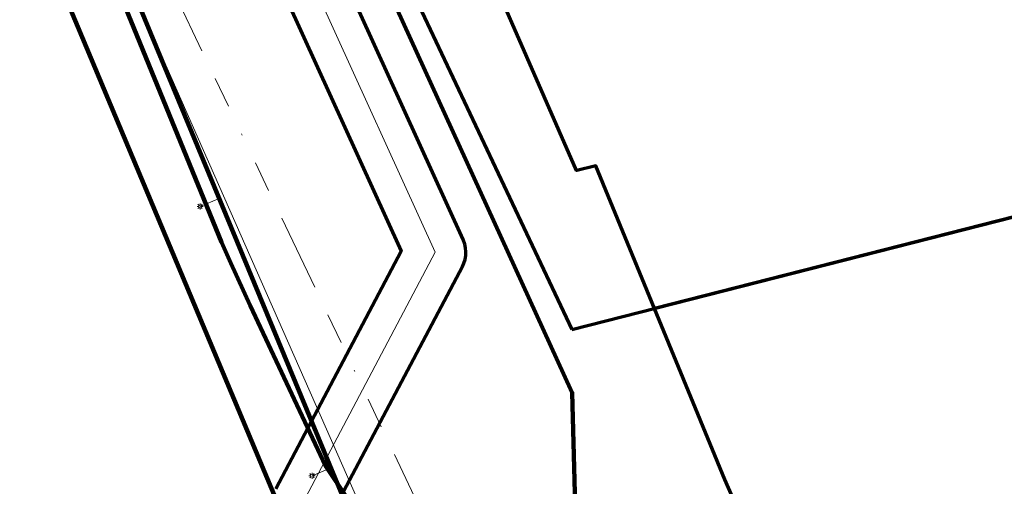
# Model space of a CAD drawing. Header units: metres. Extents: x 242122 to 243107, y 567823 to 568786.
# Tile 42 of 89: x 242505 to 242570, y 568007 to 568038. Entities that reach past the tile are written whole.
import ezdxf
from ezdxf.lldxf.tags import DXFTag

# ---------------------------------------------------------------- set-up
doc = ezdxf.new("R2010")
doc.units = ezdxf.units.M
doc.linetypes.add('RI-OVERIG-SO', pattern=[17, 5, -2, 2, -2, 0, -2, 2, -2])
for name, color, linetype, lineweight, true_color in [('B-WA-OG-INFO_EIS VOORZORGSMAATREGEL-GV', 7, 'Continuous', 70, 0xfa194b), ('B-WE-OG-INFO_EIS VOORZORGSMAATREGEL_ENEXIS NETBEHEER BV-GV', 7, 'Continuous', 70, 0xfa194b), ('B-WE-OG-INFO_EIS VOORZORGSMAATREGEL_WATERBEDRIJF GRONINGEN-GV', 7, 'Continuous', 70, 0xfa194b)]:
    doc.layers.add(name, color=color, linetype=linetype, lineweight=lineweight, true_color=true_color)
for name, color, linetype, lineweight in [('B-WA-OG-INFO_ORIENTATIEPOLYGOON-GV', 7, 'Continuous', 70), ('B-WE-IE-MEUBILAIR_ENEXIS NETBEHEER BV-S', 7, 'Continuous', 18), ('B-WE-KL-DATA_DUCT_ZIGGO BV-G', 90, 'Continuous', 100), ('B-WE-KL-DATA_KABELBED_KPN BV-G', 90, 'Continuous', 100), ('B-WE-KL-DATA_KABELBED_ZIGGO BV-G', 90, 'Continuous', 100), ('B-WE-KL-ET_LS_400 V_ENEXIS NETBEHEER BV-G', 190, 'KL-LS-SO', 18), ('B-WE-KL-ET_LS_HULPSTUK_ENEXIS NETBEHEER BV-S', 190, 'Continuous', 18), ('B-WE-KL-ET_LS_KABELBED_ENEXIS NETBEHEER BV-G', 190, 'Continuous', 100), ('B-WE-KL-GAS_HD_STAAL_150_8 BAR_ENEXIS NETBEHEER BV-G', 30, 'KL-GAS_HD-SO', 18), ('B-WE-KL-GAS_LD_POLYETHYLEEN PE_50_0.1 BAR_ENEXIS NETBEHEER BV-G', 50, 'KL-GAS_LD-SO', 18), ('B-WE-RI-VRIJVERVAL_GEMEENTE TYNAARLO-G', 210, 'RI-OVERIG-SO', 18)]:
    doc.layers.add(name, color=color, linetype=linetype, lineweight=lineweight)
doc.styles.add('NLCS-ISO', font='NLCS-ISO.ttf')
doc.styles.get("Standard").update_dxf_attribs({"font": 'arial.ttf'})
tags = doc.linetypes.add('KL-GAS_HD-SO', pattern='A,4,-1,[69,NLCS.shx,S=0.5,R=0,X=0,Y=0],-1,4,-1,["H",Standard,S=1,R=0,X=0,Y=-0.5],-2', length=13).pattern_tags.tags
tags[18] = DXFTag(74, 10)
tags = doc.linetypes.add('KL-GAS_LD-SO', pattern='A,4,-1,[69,NLCS.shx,S=0.5,R=0,X=0,Y=0],-1,4,-1,["L",Standard,S=1,R=0,X=0.25,Y=-0.5],-2', length=13).pattern_tags.tags
tags[18] = DXFTag(74, 10)
tags = doc.linetypes.add('KL-LS-SO', pattern='A,4,-1,[103,NLCS.shx,S=0.75,R=0,X=0,Y=0],-1,4,-1,["L",Standard,S=1,R=0,X=0,Y=-0.5],-2', length=13).pattern_tags.tags
tags[18] = DXFTag(74, 10)

# ---------------------------------------------------------------- blocks, each defined once
blk = doc.blocks.new('SKL-WTB_HULP_MOF-SO')
at = {"linetype": 'ByBlock', "lineweight": 18}
h = blk.add_hatch(color=0, dxfattribs=at)
h.dxf.hatch_style = 1
h.paths.add_polyline_path([(-0.5625, 0, 1), (0.5625, 0, 1)])
at = {"color": 0, "linetype": 'ByBlock', "lineweight": 18}
blk.add_circle((0, 0), 0.5625, dxfattribs=at)
at = {"color": 0, "linetype": 'ByBlock', "lineweight": 18, "style": 'NLCS-ISO', "flags": 1}
for tag, p in [('TYPE', (1.5, 0)), ('OMSCHRIJVING', (1.5, -3)), ('LABEL', (1.5, -1.5))]:
    blk.add_attdef(tag, p, '', height=1, dxfattribs=at)
blk = doc.blocks.new('SIE-MEUBILAIR_PAAL_LICHTMAST-SO')
for points in [[(-0.62, 0), (-1, 0)], [(-0.71, 0.71), (-0.44, 0.44)], [(0, 1), (0, 0.62)], [(0.44, 0.44), (0.71, 0.71)], [(1, 0), (0.62, 0)], [(-0.71, -0.71), (-0.44, -0.44)], [(0, -0.62), (0, -1)], [(0.44, -0.44), (0.71, -0.71)]]:
    blk.add_lwpolyline(points)
blk.add_circle((0, 0), 0.5)

msp = doc.modelspace()

# ---------------------------------------------------------------- linework, layer by layer
at = {"layer": 'B-WA-OG-INFO_EIS VOORZORGSMAATREGEL-GV'}
msp.add_lwpolyline([(242914.445, 568112.908), (242546.772, 568019.064), (242542.948, 568028.382), (242541.695, 568028.067), (242541.688, 568028.068), (242541.684, 568028.073), (242533.072, 568047.778), (242532.095, 568050.042), (242522.287, 568072.784), (242509.322, 568103.076), (242508.197, 568102.709), (242508.19, 568102.709), (242508.185, 568102.714), (242497.199, 568127.858), (242490.599, 568125.958), (242490.588, 568125.962), (242469.69, 568169.664), (242468.882, 568171.376), (242465.366, 568170.281), (242446.144, 568213.056), (242430.507, 568248.245), (242430.516, 568248.248), (242400.498, 568317.023)], dxfattribs=at)
at = {"layer": 'B-WA-OG-INFO_ORIENTATIEPOLYGOON-GV'}
msp.add_lwpolyline([(242751.967, 568556.271), (242565.688, 568463.851), (242442.85, 568671.226), (242460.056, 568681.418), (242444.987, 568707.443), (242384.409, 568672.369), (242399.477, 568646.343), (242416.686, 568656.536), (242474.782, 568558.454), (242515.844, 568427.317), (242539.317, 568384.982), (242400.498, 568317.023), (242430.516, 568248.248), (242303.944, 568199.794), (242325.606, 568144.321), (242183.26, 568088.734), (242295.105, 568006.717), (242295.17, 568006.649), (242357.548, 568062.526), (242331.727, 568128.648), (242468.882, 568171.376), (242541.371, 568017.685), (242914.445, 568112.908)], dxfattribs=at)
at = {"layer": 'B-WE-KL-DATA_DUCT_ZIGGO BV-G'}
for points in [[(242546.555, 567987.782), (242541.82, 567998.03), (242541.402, 568013.557), (242523.928, 568051.878), (242517.359, 568065.921), (242514.789, 568077.363), (242513.114, 568081.872), (242511.611, 568085.253), (242508.535, 568087.496), (242489.927, 568127.085), (242490.196, 568127.174)], [(242546.555, 567987.782), (242541.82, 567998.03), (242541.402, 568013.557), (242523.928, 568051.878), (242517.359, 568065.921), (242514.789, 568077.363), (242513.114, 568081.872), (242511.611, 568085.253), (242508.535, 568087.496), (242489.927, 568127.085), (242490.196, 568127.174)], [(242512.911, 568082.328), (242513.114, 568081.872), (242514.789, 568077.363), (242517.359, 568065.921), (242523.928, 568051.878), (242541.402, 568013.557), (242541.82, 567998.03), (242546.555, 567987.782), (242546.243, 567985.044), (242546.119, 567984.721), (242545.987, 567984.602), (242548.861, 567980.516)], [(242541.82, 567998.03), (242541.402, 568013.557), (242523.928, 568051.878), (242517.359, 568065.921), (242514.789, 568077.363), (242513.114, 568081.872)]]:
    msp.add_lwpolyline(points, dxfattribs=at)
at = {"layer": 'B-WE-KL-DATA_KABELBED_KPN BV-G'}
for points in [[(242524.538, 567998.326), (242524.494, 568000.799), (242475.296, 568118.089), (242501.733, 568127.503), (242500.572, 568130.469)], [(242524.538, 567998.326), (242526.822, 568000), (242528.254, 568001.05), (242529.559, 568002.006), (242530.039, 568002.515), (242528.328, 568004.504), (242526.744, 568006.595), (242525.293, 568008.78), (242520.369, 568019.253), (242519.102, 568022.007), (242518.488, 568023.381), (242511.081, 568041.542), (242516.349, 568044.148), (242534.567, 568052.769), (242550.52, 568064.114)]]:
    msp.add_lwpolyline(points, dxfattribs=at)
at = {"layer": 'B-WE-KL-DATA_KABELBED_ZIGGO BV-G'}
msp.add_lwpolyline([(242541.82, 567998.03), (242541.402, 568013.557), (242523.928, 568051.878), (242517.359, 568065.921), (242514.789, 568077.363), (242513.114, 568081.872)], dxfattribs=at)
at = {"layer": 'B-WE-KL-ET_LS_400 V_ENEXIS NETBEHEER BV-G'}
for points in [[(242480.846, 567979.709), (242484.779, 567977.442), (242504.3, 567969.807), (242504.964, 567970.403), (242519.247, 567982.983), (242525.429, 567998.834), (242529.067, 568000.478), (242528.618, 568001.472), (242508.18, 568050.783), (242485.261, 568101.921), (242513.907, 568114.796), (242536.433, 568123.193), (242537.404, 568123.488), (242537.055, 568124.38), (242525.769, 568149.306), (242523.579, 568155.447), (242520.969, 568162.008), (242521.371, 568162.174)], [(242525.145, 567998.106), (242525.429, 567998.834), (242529.067, 568000.478), (242528.618, 568001.472), (242508.936, 568048.959)], [(242518.353, 568026.238), (242517.103, 568025.72)], [(242525.647, 568008.639), (242524.408, 568008.129)]]:
    msp.add_lwpolyline(points, dxfattribs=at)
at = {"layer": 'B-WE-KL-ET_LS_KABELBED_ENEXIS NETBEHEER BV-G'}
msp.add_lwpolyline([(242525.145, 567998.106), (242525.429, 567998.834), (242529.067, 568000.478), (242528.618, 568001.472), (242508.936, 568048.959)], dxfattribs=at)
at = {"layer": 'B-WE-KL-GAS_HD_STAAL_150_8 BAR_ENEXIS NETBEHEER BV-G'}
msp.add_lwpolyline([(242437.822, 568214.579), (242438.25, 568213.628), (242448.803, 568209.343), (242462.221, 568178.825), (242466.728, 568167.888), (242483.891, 568129.372), (242532.457, 568022.726), (242523.793, 568006.315), (242523.424, 568005.681), (242523.775, 568004.953)], dxfattribs=at)
at = {"layer": 'B-WE-KL-GAS_LD_POLYETHYLEEN PE_50_0.1 BAR_ENEXIS NETBEHEER BV-G'}
msp.add_lwpolyline([(242520.463, 567982.77), (242525.146, 567998.89), (242529.854, 568000.968), (242483.784, 568105.371), (242514.391, 568117.322), (242532.193, 568124.221), (242531.993, 568124.741), (242525.281, 568152.203)], dxfattribs=at)
at = {"layer": 'B-WE-OG-INFO_EIS VOORZORGSMAATREGEL_ENEXIS NETBEHEER BV-GV'}
for points in [[(242525.67, 568005.586), (242534.226, 568021.792), (242534.329, 568022.022), (242534.403, 568022.265), (242534.446, 568022.515), (242534.457, 568022.767), (242534.435, 568023.019), (242534.383, 568023.265), (242534.277, 568023.555), (242485.713, 568130.196)], [(242482.064, 568128.558), (242530.23, 568022.791), (242522.044, 568007.286)]]:
    msp.add_lwpolyline(points, dxfattribs=at)
at = {"layer": 'B-WE-OG-INFO_EIS VOORZORGSMAATREGEL_WATERBEDRIJF GRONINGEN-GV'}
msp.add_lwpolyline([(243107.149, 567823.164), (242620.075, 567823.164), (242613.552, 567840.417), (242604.665, 567862.336), (242600.013, 567874.036), (242595.611, 567884.916), (242590.515, 567896.376), (242583.324, 567915.213), (242578.01, 567928.594), (242572.747, 567946.276), (242567.057, 567965.148), (242562.962, 567977.755), (242558.478, 567989.904), (242555.107, 567999.377), (242551.357, 568007.892), (242542.948, 568028.382), (242541.695, 568028.067), (242541.69, 568028.067), (242541.684, 568028.072), (242533.072, 568047.778)], dxfattribs=at)
at = {"layer": 'B-WE-RI-VRIJVERVAL_GEMEENTE TYNAARLO-G'}
msp.add_lwpolyline([(242531.939, 568005.006), (242506.09, 568059.241)], dxfattribs=at)

# ---------------------------------------------------------------- block references
at = {"layer": 'B-WE-IE-MEUBILAIR_ENEXIS NETBEHEER BV-S', "xscale": 0.2, "yscale": 0.2, "zscale": 0.2}
for p in [(242517.103, 568025.72), (242524.408, 568008.129)]:
    msp.add_blockref('SIE-MEUBILAIR_PAAL_LICHTMAST-SO', p, dxfattribs=at)
at = {"layer": 'B-WE-KL-ET_LS_HULPSTUK_ENEXIS NETBEHEER BV-S', "xscale": 0.2, "yscale": 0.2, "zscale": 0.2}
for p in [(242518.353, 568026.238), (242525.647, 568008.639)]:
    msp.add_blockref('SKL-WTB_HULP_MOF-SO', p, dxfattribs=at)

doc.saveas('drawing.dxf')
